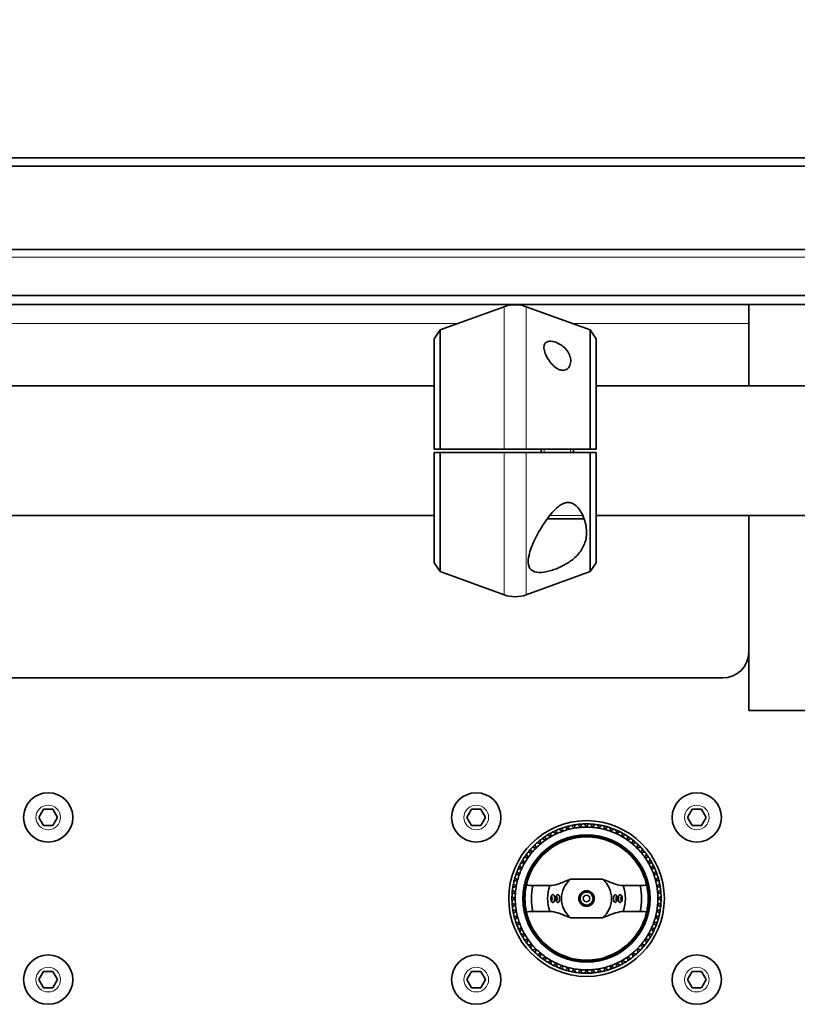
# Model space of a CAD drawing. Header units: millimetres. Extents: x 0 to 7128, y 0 to 5040.
# Tile 18 of 215: x 1379 to 1498, y 404 to 556. Entities that reach past the tile are written whole.
import ezdxf

# ---------------------------------------------------------------- set-up
doc = ezdxf.new("R2010")
doc.units = ezdxf.units.MM
doc.header["$LTSCALE"] = 12
for name, color, linetype, lineweight, true_color in [('Filettatura(ISO)', 3, 'Continuous', 9, 0x00ff00), ('Quote(ISO)', 7, 'Continuous', 25, 0x80ff00), ('Spigoli tangenti visibili(ISO)', 7, 'Continuous', 15, 0x00803f)]:
    doc.layers.add(name, color=color, linetype=linetype, lineweight=lineweight, true_color=true_color)
doc.layers.add('Spigoli visibili(ISO)', color=7, linetype='Continuous', lineweight=35)
doc.styles.add('Corrente-BSI', font='arial.ttf')
doc.dimstyles.new('DEFAULT-ISO', dxfattribs={"dimscale": 12, "dimtxt": 3.5, "dimasz": 2.5, "dimexe": 1, "dimexo": 1, "dimgap": 0.762, "dimtad": 1, "dimtoh": 1, "dimrnd": 1e-08, "dimtxsty": 'Corrente-BSI', "dimcen": 0.09, "dimdle": 10, "dimclrd": 7, "dimclre": 7, "dimclrt": 7, "dimazin": 2, "dimtfac": 0.571429, "dimtmove": 0, "dimatfit": 3, "dimfxl": 1, "dimtolj": 1, "dimlwd": 5, "dimlwe": 5, "dimarcsym": 0})

# ---------------------------------------------------------------- blocks, each defined once
blk = doc.blocks.new('*D36')
at = {"layer": 'Defpoints', "color": 0, "linetype": 'Continuous', "transparency": 16777216}
for p in [(765.93, 644.2), (2265.93, 432.2), (765.93, 420.2)]:
    blk.add_point(p, dxfattribs=at)
at = {"layer": 'Quote(ISO)', "color": 7, "linetype": 'Continuous', "lineweight": 5, "transparency": 16777216}
for p, q in [((765.93, 432.2), (765.93, 656.2)), ((2265.93, 444.2), (2265.93, 656.2)), ((2235.93, 644.2), (795.93, 644.2))]:
    blk.add_line(p, q, dxfattribs=at)
at = {"layer": 'Quote(ISO)', "color": 7, "linetype": 'Continuous', "transparency": 16777216}
for points in [[(795.93, 649.2), (795.93, 639.2), (765.93, 644.2)], [(2235.93, 649.2), (2235.93, 639.2), (2265.93, 644.2)]]:
    blk.add_solid(points, dxfattribs=at)
at = {"layer": 'Quote(ISO)', "color": 7, "linetype": 'Continuous', "lineweight": 9, "transparency": 16777216, "insert": (1455.26, 696.23), "char_height": 42, "attachment_point": 1, "style": 'Corrente-BSI'}
blk.add_mtext('\\A1;1500', dxfattribs=at)
blk = doc.blocks.new('*D37')
at = {"layer": 'Defpoints', "color": 0, "linetype": 'Continuous', "transparency": 16777216}
for p in [(693.93, 729.58), (693.93, 501.7), (2337.93, 501.7)]:
    blk.add_point(p, dxfattribs=at)
at = {"layer": 'Quote(ISO)', "color": 7, "linetype": 'Continuous', "lineweight": 5, "transparency": 16777216}
for p, q in [((693.93, 513.7), (693.93, 741.58)), ((2337.93, 513.7), (2337.93, 741.58)), ((2307.93, 729.58), (723.93, 729.58))]:
    blk.add_line(p, q, dxfattribs=at)
at = {"layer": 'Quote(ISO)', "color": 7, "linetype": 'Continuous', "transparency": 16777216}
for points in [[(723.93, 734.58), (723.93, 724.58), (693.93, 729.58)], [(2307.93, 734.58), (2307.93, 724.58), (2337.93, 729.58)]]:
    blk.add_solid(points, dxfattribs=at)
at = {"layer": 'Quote(ISO)', "color": 7, "linetype": 'Continuous', "lineweight": 9, "transparency": 16777216, "insert": (1144.34, 782.16), "char_height": 42, "attachment_point": 1, "style": 'Corrente-BSI'}
blk.add_mtext('\\A1;\\fArial|b0|i0;1644 - Max Sheet/Coil Room', dxfattribs=at)

msp = doc.modelspace()

# ---------------------------------------------------------------- linework, layer by layer
at = {"layer": 'Filettatura(ISO)'}
for p, q in [((1459.404, 489.447), (1459.404, 488.947)), ((1463.447, 488.947), (1463.447, 489.447))]:
    msp.add_line(p, q, dxfattribs=at)
at = {"layer": 'Spigoli tangenti visibili(ISO)'}
for p, q in [((2355.926, 519.026), (675.926, 519.026)), ((1453.216, 489.447), (1453.216, 511.396)), ((1456.636, 489.447), (1456.636, 511.396)), ((1446.106, 508.808), (1361.745, 508.808)), ((1490.926, 508.808), (1463.745, 508.808)), ((1453.216, 466.999), (1453.216, 488.947)), ((1456.636, 466.999), (1456.636, 488.947)), ((1460.235, 479.197), (1465.361, 479.197))]:
    msp.add_line(p, q, dxfattribs=at)
for centre in [(1382.926, 432.697), (1448.926, 432.697), (1482.926, 432.697), (1382.926, 407.697), (1448.926, 407.697), (1482.926, 407.697)]:
    msp.add_circle(centre, 1.9, dxfattribs=at)
at = {"layer": 'Spigoli visibili(ISO)'}
for p, q in [((2423.926, 534.352), (607.926, 534.352)), ((2423.926, 533.056), (607.926, 533.056)), ((675.926, 520.197), (2355.926, 520.197)), ((2353.926, 513.126), (677.926, 513.126)), ((2337.926, 511.712), (693.926, 511.712)), ((1443.365, 507.81), (1453.216, 511.396)), ((1466.486, 507.81), (1456.636, 511.396)), ((1490.926, 499.197), (1490.926, 511.712)), ((1442.426, 506.468), (1443.365, 507.81)), ((1443.365, 507.81), (1443.365, 489.447)), ((1466.486, 489.447), (1466.486, 507.81)), ((1467.426, 506.468), (1466.486, 507.81)), ((1442.426, 489.447), (1442.426, 506.468)), ((1467.426, 506.468), (1467.426, 489.447)), ((1442.426, 499.197), (1365.426, 499.197)), ((1505.926, 499.197), (1467.426, 499.197)), ((1442.426, 489.447), (1443.365, 489.447)), ((1443.365, 488.947), (1442.426, 488.947)), ((1442.426, 471.926), (1442.426, 488.947)), ((1443.365, 488.947), (1443.365, 470.584)), ((1453.216, 489.447), (1456.636, 489.447)), ((1456.636, 488.947), (1453.216, 488.947)), ((1458.926, 488.947), (1458.926, 489.447)), ((1463.926, 488.947), (1463.926, 489.447)), ((1466.486, 489.447), (1467.426, 489.447)), ((1467.426, 488.947), (1466.486, 488.947)), ((1466.486, 470.584), (1466.486, 488.947)), ((1467.426, 488.947), (1467.426, 471.926)), ((1442.426, 479.197), (1365.426, 479.197)), ((1465.176, 478.697), (1459.856, 478.697)), ((1505.926, 479.197), (1467.426, 479.197)), ((1490.926, 449.197), (1490.926, 479.197)), ((1442.426, 471.926), (1443.365, 470.584)), ((1467.426, 471.926), (1466.486, 470.584)), ((1443.365, 470.584), (1453.216, 466.999)), ((1466.486, 470.584), (1456.636, 466.999)), ((712.926, 454.185), (1486.926, 454.185)), ((1513.426, 449.197), (1490.926, 449.197)), ((1381.482, 432.697), (1382.204, 433.947)), ((1382.204, 433.947), (1383.647, 433.947)), ((1383.647, 433.947), (1384.369, 432.697)), ((1447.482, 432.697), (1448.204, 433.947)), ((1448.204, 433.947), (1449.647, 433.947)), ((1449.647, 433.947), (1450.369, 432.697)), ((1481.482, 432.697), (1482.204, 433.947)), ((1482.204, 433.947), (1483.647, 433.947)), ((1483.647, 433.947), (1484.369, 432.697)), ((1382.204, 431.447), (1381.482, 432.697)), ((1384.369, 432.697), (1383.647, 431.447)), ((1448.204, 431.447), (1447.482, 432.697)), ((1450.369, 432.697), (1449.647, 431.447)), ((1482.204, 431.447), (1481.482, 432.697)), ((1484.369, 432.697), (1483.647, 431.447)), ((1383.647, 431.447), (1382.204, 431.447)), ((1449.647, 431.447), (1448.204, 431.447)), ((1483.647, 431.447), (1482.204, 431.447)), ((1460.269, 422.197), (1457.664, 422.197)), ((1468.39, 423.173), (1463.462, 423.173)), ((1474.187, 422.197), (1471.583, 422.197)), ((1457.664, 418.197), (1460.269, 418.197)), ((1471.583, 418.197), (1474.187, 418.197)), ((1463.462, 417.221), (1468.39, 417.221)), ((1381.482, 407.697), (1382.204, 408.947)), ((1382.204, 408.947), (1383.647, 408.947)), ((1383.647, 408.947), (1384.369, 407.697)), ((1447.482, 407.697), (1448.204, 408.947)), ((1448.204, 408.947), (1449.647, 408.947)), ((1449.647, 408.947), (1450.369, 407.697)), ((1481.482, 407.697), (1482.204, 408.947)), ((1482.204, 408.947), (1483.647, 408.947)), ((1483.647, 408.947), (1484.369, 407.697)), ((1382.204, 406.447), (1381.482, 407.697)), ((1384.369, 407.697), (1383.647, 406.447)), ((1448.204, 406.447), (1447.482, 407.697)), ((1450.369, 407.697), (1449.647, 406.447)), ((1482.204, 406.447), (1481.482, 407.697)), ((1484.369, 407.697), (1483.647, 406.447)), ((1383.647, 406.447), (1382.204, 406.447)), ((1449.647, 406.447), (1448.204, 406.447)), ((1483.647, 406.447), (1482.204, 406.447))]:
    msp.add_line(p, q, dxfattribs=at)
for centre, radius in [((1382.926, 432.697), 3.8), ((1448.926, 432.697), 3.8), ((1482.926, 432.697), 3.8), ((1465.926, 420.197), 12), ((1465.926, 420.197), 9.8), ((1465.926, 420.197), 9.6), ((1465.926, 420.197), 1.2), ((1465.926, 420.197), 1.002), ((1465.926, 420.197), 1), ((1465.926, 420.197), 0.5), ((1382.926, 407.697), 3.8), ((1448.926, 407.697), 3.8), ((1482.926, 407.697), 3.8)]:
    msp.add_circle(centre, radius, dxfattribs=at)
for centre, radius, start, end in [((1454.926, 506.697), 5, 70, 110), ((1465.176, 479.197), 0.5, 270, 312.44414), ((1454.926, 471.697), 5, 250, 290), ((1465.926, 420.197), 11.5, 108.65107, 111.59585), ((1465.926, 420.197), 11.5, 106.59585, 108.65107), ((1465.926, 420.197), 11.5, 103.65107, 106.59585), ((1465.926, 420.197), 11, 100, 105), ((1465.926, 420.197), 11.5, 101.59585, 103.65107), ((1465.926, 420.197), 11.5, 98.65107, 101.59585), ((1465.926, 420.197), 11, 95, 100), ((1465.926, 420.197), 11.5, 96.59585, 98.65107), ((1465.926, 420.197), 11.5, 93.65107, 96.59585), ((1465.926, 420.197), 11, 90, 95), ((1465.926, 420.197), 11.5, 91.59585, 93.65107), ((1465.926, 420.197), 11.5, 88.65107, 91.59585), ((1465.926, 420.197), 11, 85, 90), ((1465.926, 420.197), 11.5, 86.59585, 88.65107), ((1465.926, 420.197), 11.5, 83.65107, 86.59585), ((1465.926, 420.197), 11, 80, 85), ((1465.926, 420.197), 11.5, 81.59585, 83.65107), ((1465.926, 420.197), 11.5, 78.65107, 81.59585), ((1465.926, 420.197), 11, 75, 80), ((1465.926, 420.197), 11.5, 76.59585, 78.65107), ((1465.926, 420.197), 11.5, 73.65107, 76.59585), ((1465.926, 420.197), 11.5, 71.59585, 73.65107), ((1465.926, 420.197), 11.5, 68.65107, 71.59585), ((1465.926, 420.197), 11.5, 66.59585, 68.65107), ((1465.926, 420.197), 11.5, 126.59585, 128.65107), ((1465.926, 420.197), 11.5, 123.65107, 126.59585), ((1465.926, 420.197), 11.5, 121.59585, 123.65107), ((1465.926, 420.197), 11, 120, 125), ((1465.926, 420.197), 11.5, 118.65107, 121.59585), ((1465.926, 420.197), 11.5, 116.59585, 118.65107), ((1465.926, 420.197), 11, 115, 120), ((1465.926, 420.197), 11.5, 113.65107, 116.59585), ((1465.926, 420.197), 11, 110, 115), ((1465.926, 420.197), 11.5, 111.59585, 113.65107), ((1465.926, 420.197), 11, 105, 110), ((1465.926, 420.197), 11, 70, 75), ((1465.926, 420.197), 11, 65, 70), ((1465.926, 420.197), 11.5, 63.65107, 66.59585), ((1465.926, 420.197), 11, 60, 65), ((1465.926, 420.197), 11.5, 61.59585, 63.65107), ((1465.926, 420.197), 11.5, 58.65107, 61.59585), ((1465.926, 420.197), 11, 55, 60), ((1465.926, 420.197), 11.5, 56.59585, 58.65107), ((1465.926, 420.197), 11.5, 53.65107, 56.59585), ((1465.926, 420.197), 11.5, 51.59585, 53.65107), ((1465.926, 420.197), 11.5, 136.59585, 138.65107), ((1465.926, 420.197), 11, 135, 140), ((1465.926, 420.197), 11.5, 133.65107, 136.59585), ((1465.926, 420.197), 11.5, 131.59585, 133.65107), ((1465.926, 420.197), 11, 130, 135), ((1465.926, 420.197), 11.5, 128.65107, 131.59585), ((1465.926, 420.197), 11, 125, 130), ((1465.926, 420.197), 11, 50, 55), ((1465.926, 420.197), 11, 45, 50), ((1465.926, 420.197), 11.5, 48.65107, 51.59585), ((1465.926, 420.197), 11.5, 46.59585, 48.65107), ((1465.926, 420.197), 11, 40, 45), ((1465.926, 420.197), 11.5, 43.65107, 46.59585), ((1465.926, 420.197), 11.5, 41.59585, 43.65107), ((1465.926, 420.197), 11.5, 146.59585, 148.65107), ((1465.926, 420.197), 11.5, 143.65107, 146.59585), ((1465.926, 420.197), 11, 145, 150), ((1465.926, 420.197), 11.5, 141.59585, 143.65107), ((1465.926, 420.197), 11.5, 138.65107, 141.59585), ((1465.926, 420.197), 11, 140, 145), ((1465.926, 420.197), 11, 35, 40), ((1465.926, 420.197), 11.5, 38.65107, 41.59585), ((1465.926, 420.197), 11.5, 36.59585, 38.65107), ((1465.926, 420.197), 11, 30, 35), ((1465.926, 420.197), 11.5, 33.65107, 36.59585), ((1465.926, 420.197), 11.5, 31.59585, 33.65107), ((1465.926, 420.197), 11.5, 153.65107, 156.59585), ((1465.926, 420.197), 11, 155, 160), ((1465.926, 420.197), 11.5, 151.59585, 153.65107), ((1465.926, 420.197), 11.5, 148.65107, 151.59585), ((1465.926, 420.197), 11, 150, 155), ((1465.926, 420.197), 11, 25, 30), ((1465.926, 420.197), 11.5, 28.65107, 31.59585), ((1465.926, 420.197), 11, 20, 25), ((1465.926, 420.197), 11.5, 26.59585, 28.65107), ((1465.926, 420.197), 11.5, 23.65107, 26.59585), ((1465.926, 420.197), 11.5, 163.65107, 166.59585), ((1465.926, 420.197), 11.5, 161.59585, 163.65107), ((1465.926, 420.197), 11.5, 158.65107, 161.59585), ((1465.926, 420.197), 11.5, 156.59585, 158.65107), ((1465.926, 420.197), 11, 160, 165), ((1465.926, 420.197), 11, 15, 20), ((1465.926, 420.197), 11.5, 21.59585, 23.65107), ((1465.926, 420.197), 11.5, 18.65107, 21.59585), ((1465.926, 420.197), 11.5, 16.59585, 18.65107), ((1465.926, 420.197), 11.5, 13.65107, 16.59585), ((1465.926, 420.197), 11.5, 171.59585, 173.65107), ((1465.926, 420.197), 11.5, 168.65107, 171.59585), ((1465.926, 420.197), 11.5, 166.59585, 168.65107), ((1465.926, 420.197), 11, 170, 175), ((1465.926, 420.197), 11, 165, 170), ((1465.926, 420.197), 9.5, 167.43334, 192.56666), ((1465.926, 420.197), 8.5, 166.39104, 193.60896), ((1465.926, 420.197), 6, 160.52878, 199.47122), ((1465.926, 420.197), 3.864, 129.62128, 230.37872), ((1465.926, 420.197), 3.864, 309.62128, 50.37872), ((1465.926, 420.197), 6, 340.52878, 19.47122), ((1465.926, 420.197), 8.5, 346.39104, 13.60896), ((1465.926, 420.197), 9.5, 347.43334, 12.56666), ((1465.926, 420.197), 11, 10, 15), ((1465.926, 420.197), 11, 5, 10), ((1465.926, 420.197), 11.5, 11.59585, 13.65107), ((1465.926, 420.197), 11.5, 8.65107, 11.59585), ((1465.926, 420.197), 11.5, 6.59585, 8.65107), ((1465.926, 420.197), 11.5, 178.65107, 181.59585), ((1465.926, 420.197), 11.5, 176.59585, 178.65107), ((1465.926, 420.197), 11.5, 173.65107, 176.59585), ((1465.926, 420.197), 11, 175, 180), ((1465.926, 420.197), 11, 0, 5), ((1465.926, 420.197), 11.5, 3.65107, 6.59585), ((1465.926, 420.197), 11.5, 1.59585, 3.65107), ((1465.926, 420.197), 11.5, 358.65107, 1.59585), ((1465.926, 420.197), 11.5, 181.59585, 183.65107), ((1465.926, 420.197), 11.5, 183.65107, 186.59585), ((1465.926, 420.197), 11.5, 186.59585, 188.65107), ((1465.926, 420.197), 11, 180, 185), ((1465.926, 420.197), 11, 185, 190), ((1465.926, 420.197), 11, 350, 355), ((1465.926, 420.197), 11, 355, 0), ((1465.926, 420.197), 11.5, 351.59585, 353.65107), ((1465.926, 420.197), 11.5, 353.65107, 356.59585), ((1465.926, 420.197), 11.5, 356.59585, 358.65107), ((1465.926, 420.197), 11.5, 188.65107, 191.59585), ((1465.926, 420.197), 11.5, 191.59585, 193.65107), ((1465.926, 420.197), 11.5, 193.65107, 196.59585), ((1465.926, 420.197), 11, 190, 195), ((1465.926, 420.197), 11, 195, 200), ((1465.926, 420.197), 11, 340, 345), ((1465.926, 420.197), 11, 345, 350), ((1465.926, 420.197), 11.5, 343.65107, 346.59585), ((1465.926, 420.197), 11.5, 346.59585, 348.65107), ((1465.926, 420.197), 11.5, 348.65107, 351.59585), ((1465.926, 420.197), 11.5, 196.59585, 198.65107), ((1465.926, 420.197), 11.5, 198.65107, 201.59585), ((1465.926, 420.197), 11.5, 201.59585, 203.65107), ((1465.926, 420.197), 11, 200, 205), ((1465.926, 420.197), 11, 335, 340), ((1465.926, 420.197), 11.5, 336.59585, 338.65107), ((1465.926, 420.197), 11.5, 338.65107, 341.59585), ((1465.926, 420.197), 11.5, 341.59585, 343.65107), ((1465.926, 420.197), 11.5, 203.65107, 206.59585), ((1465.926, 420.197), 11.5, 206.59585, 208.65107), ((1465.926, 420.197), 11.5, 208.65107, 211.59585), ((1465.926, 420.197), 11, 205, 210), ((1465.926, 420.197), 11, 210, 215), ((1465.926, 420.197), 11, 325, 330), ((1465.926, 420.197), 11, 330, 335), ((1465.926, 420.197), 11.5, 326.59585, 328.65107), ((1465.926, 420.197), 11.5, 328.65107, 331.59585), ((1465.926, 420.197), 11.5, 331.59585, 333.65107), ((1465.926, 420.197), 11.5, 333.65107, 336.59585), ((1465.926, 420.197), 11.5, 211.59585, 213.65107), ((1465.926, 420.197), 11.5, 213.65107, 216.59585), ((1465.926, 420.197), 11.5, 216.59585, 218.65107), ((1465.926, 420.197), 11, 215, 220), ((1465.926, 420.197), 11.5, 218.65107, 221.59585), ((1465.926, 420.197), 11, 220, 225), ((1465.926, 420.197), 11, 315, 320), ((1465.926, 420.197), 11, 320, 325), ((1465.926, 420.197), 11.5, 318.65107, 321.59585), ((1465.926, 420.197), 11.5, 321.59585, 323.65107), ((1465.926, 420.197), 11.5, 323.65107, 326.59585), ((1465.926, 420.197), 11.5, 221.59585, 223.65107), ((1465.926, 420.197), 11.5, 223.65107, 226.59585), ((1465.926, 420.197), 11.5, 226.59585, 228.65107), ((1465.926, 420.197), 11, 225, 230), ((1465.926, 420.197), 11.5, 228.65107, 231.59585), ((1465.926, 420.197), 11.5, 231.59585, 233.65107), ((1465.926, 420.197), 11, 230, 235), ((1465.926, 420.197), 11, 235, 240), ((1465.926, 420.197), 11, 300, 305), ((1465.926, 420.197), 11, 305, 310), ((1465.926, 420.197), 11.5, 306.59585, 308.65107), ((1465.926, 420.197), 11, 310, 315), ((1465.926, 420.197), 11.5, 308.65107, 311.59585), ((1465.926, 420.197), 11.5, 311.59585, 313.65107), ((1465.926, 420.197), 11.5, 313.65107, 316.59585), ((1465.926, 420.197), 11.5, 316.59585, 318.65107), ((1465.926, 420.197), 11.5, 233.65107, 236.59585), ((1465.926, 420.197), 11.5, 236.59585, 238.65107), ((1465.926, 420.197), 11.5, 238.65107, 241.59585), ((1465.926, 420.197), 11, 240, 245), ((1465.926, 420.197), 11.5, 241.59585, 243.65107), ((1465.926, 420.197), 11.5, 243.65107, 246.59585), ((1465.926, 420.197), 11, 245, 250), ((1465.926, 420.197), 11, 250, 255), ((1465.926, 420.197), 11, 285, 290), ((1465.926, 420.197), 11, 290, 295), ((1465.926, 420.197), 11.5, 291.59585, 293.65107), ((1465.926, 420.197), 11.5, 293.65107, 296.59585), ((1465.926, 420.197), 11, 295, 300), ((1465.926, 420.197), 11.5, 296.59585, 298.65107), ((1465.926, 420.197), 11.5, 298.65107, 301.59585), ((1465.926, 420.197), 11.5, 301.59585, 303.65107), ((1465.926, 420.197), 11.5, 303.65107, 306.59585), ((1465.926, 420.197), 11.5, 246.59585, 248.65107), ((1465.926, 420.197), 11.5, 248.65107, 251.59585), ((1465.926, 420.197), 11.5, 251.59585, 253.65107), ((1465.926, 420.197), 11.5, 253.65107, 256.59585), ((1465.926, 420.197), 11, 255, 260), ((1465.926, 420.197), 11.5, 256.59585, 258.65107), ((1465.926, 420.197), 11.5, 258.65107, 261.59585), ((1465.926, 420.197), 11, 260, 265), ((1465.926, 420.197), 11.5, 261.59585, 263.65107), ((1465.926, 420.197), 11.5, 263.65107, 266.59585), ((1465.926, 420.197), 11, 265, 270), ((1465.926, 420.197), 11.5, 266.59585, 268.65107), ((1465.926, 420.197), 11.5, 268.65107, 271.59585), ((1465.926, 420.197), 11, 270, 275), ((1465.926, 420.197), 11.5, 271.59585, 273.65107), ((1465.926, 420.197), 11.5, 273.65107, 276.59585), ((1465.926, 420.197), 11, 275, 280), ((1465.926, 420.197), 11.5, 276.59585, 278.65107), ((1465.926, 420.197), 11.5, 278.65107, 281.59585), ((1465.926, 420.197), 11, 280, 285), ((1465.926, 420.197), 11.5, 281.59585, 283.65107), ((1465.926, 420.197), 11.5, 283.65107, 286.59585), ((1465.926, 420.197), 11.5, 286.59585, 288.65107), ((1465.926, 420.197), 11.5, 288.65107, 291.59585)]:
    msp.add_arc(centre, radius, start, end, dxfattribs=at)
for centre, major_axis, ratio, start_param, end_param in [((1486.926, 458.124), (4, 0), 0.9848078, 4.712389, 6.2831853), ((1460.319, 420.197), (0, 0.6), 0.5, 3.9164269, 5.508351), ((1461.073, 420.197), (0, 0.6), 0.5, 3.9113232, 5.5134547), ((1470.778, 420.197), (0, -0.6), 0.5, 3.9113232, 5.5134547), ((1471.533, 420.197), (0, -0.6), 0.5, 3.9164269, 5.508351)]:
    msp.add_ellipse(centre, major_axis=major_axis, ratio=ratio, start_param=start_param, end_param=end_param, dxfattribs=at)
for points, knots in [([(1460.998, 505.97), (1461.252, 505.895), (1461.519, 505.779), (1462.013, 505.496), (1462.241, 505.329), (1462.684, 504.94), (1462.91, 504.677), (1463.253, 504.129), (1463.369, 503.843), (1463.495, 503.305), (1463.513, 503.009), (1463.417, 502.445), (1463.306, 502.179), (1463.009, 501.837), (1462.848, 501.714), (1462.555, 501.614), (1462.449, 501.593), (1462.227, 501.585), (1462.111, 501.597), (1461.84, 501.657), (1461.686, 501.717), (1461.388, 501.872), (1461.245, 501.967), (1460.835, 502.285), (1460.591, 502.541), (1460.159, 503.071), (1459.946, 503.395), (1459.609, 504.04), (1459.486, 504.36), (1459.364, 504.883), (1459.34, 505.133), (1459.413, 505.569), (1459.51, 505.756), (1459.809, 505.987), (1460.003, 506.058), (1460.468, 506.087), (1460.739, 506.047), (1460.998, 505.97)], [0, 0, 0, 0, 0.0810331, 0.0810331, 0.1620661, 0.1620661, 0.2726089, 0.2726089, 0.3831517, 0.3831517, 0.4971754, 0.4971754, 0.6111992, 0.6111992, 0.6843633, 0.6843633, 0.7209453, 0.7209453, 0.7575274, 0.7575274, 0.8076588, 0.8076588, 0.8577902, 0.8577902, 0.9580531, 0.9580531, 1.076256, 1.076256, 1.194459, 1.194459, 1.2946831, 1.2946831, 1.3949073, 1.3949073, 1.4775324, 1.4775324, 1.5601574, 1.5601574, 1.5601574, 1.5601574]), ([(1460.681, 470.808), (1460.107, 470.623), (1459.5, 470.49), (1458.438, 470.427), (1457.984, 470.501), (1457.28, 470.868), (1457.053, 471.208), (1456.882, 472.076), (1456.937, 472.605), (1457.219, 473.805), (1457.518, 474.594), (1458.293, 476.224), (1458.766, 477.063), (1459.71, 478.524), (1460.248, 479.272), (1461.136, 480.222), (1461.443, 480.508), (1461.934, 480.855), (1462.103, 480.957), (1462.459, 481.121), (1462.646, 481.184), (1463.041, 481.242), (1463.246, 481.236), (1463.629, 481.148), (1463.809, 481.068), (1464.441, 480.686), (1464.841, 480.164), (1465.475, 479.055), (1465.729, 478.309), (1465.968, 476.83), (1465.946, 476.096), (1465.668, 474.91), (1465.436, 474.351), (1464.734, 473.308), (1464.264, 472.822), (1463.333, 472.089), (1462.841, 471.771), (1461.781, 471.217), (1461.214, 470.981), (1460.681, 470.808)], [0, 0, 0, 0, 0.1832497, 0.1832497, 0.3664995, 0.3664995, 0.5839853, 0.5839853, 0.8014712, 0.8014712, 1.0856729, 1.0856729, 1.3698745, 1.3698745, 1.6301332, 1.6301332, 1.7602625, 1.7602625, 1.8253271, 1.8253271, 1.8903918, 1.8903918, 1.9515842, 1.9515842, 2.0127765, 2.0127765, 2.2083595, 2.2083595, 2.4815171, 2.4815171, 2.7546748, 2.7546748, 2.9771542, 2.9771542, 3.1996335, 3.1996335, 3.3698741, 3.3698741, 3.5401146, 3.5401146, 3.5401146, 3.5401146]), ([(1456.653, 422.264), (1456.676, 422.377), (1456.732, 422.619), (1456.923, 423.241), (1457.032, 423.558), (1457.334, 424.269), (1457.527, 424.662), (1457.99, 425.437), (1458.278, 425.858), (1458.956, 426.674), (1459.347, 427.07), (1460.54, 428.094), (1461.535, 428.699), (1463.688, 429.501), (1464.846, 429.697), (1467.006, 429.697), (1468.164, 429.501), (1470.317, 428.699), (1471.312, 428.094), (1472.505, 427.07), (1472.896, 426.674), (1473.574, 425.858), (1473.862, 425.437), (1474.324, 424.662), (1474.518, 424.269), (1474.82, 423.558), (1474.929, 423.241), (1475.12, 422.619), (1475.176, 422.377), (1475.198, 422.264)], [-3.1800104, -3.1800104, -3.1800104, -3.1800104, -2.9412019, -2.9412019, -2.7722649, -2.7722649, -2.603328, -2.603328, -2.4454528, -2.4454528, -2.2875777, -2.2875777, -1.9635578, -1.9635578, -1.6395379, -1.6395379, -1.315518, -1.315518, -0.9914981, -0.9914981, -0.833623, -0.833623, -0.6757478, -0.6757478, -0.5068109, -0.5068109, -0.3378739, -0.3378739, -0.0990654, -0.0990654, -0.0990654, -0.0990654]), ([(1463.462, 423.173), (1463.169, 423.068), (1462.884, 422.954), (1462.36, 422.742), (1462.042, 422.612), (1461.376, 422.369), (1460.961, 422.252), (1460.468, 422.202), (1460.367, 422.197), (1460.269, 422.197)], [1.12395818, 1.12395818, 1.12395818, 1.12395818, 1.22444998, 1.22444998, 1.34518755, 1.34518755, 1.5450864, 1.5450864, 1.59742125, 1.59742125, 1.59742125, 1.59742125]), ([(1471.583, 422.197), (1471.484, 422.197), (1471.383, 422.202), (1470.89, 422.252), (1470.475, 422.369), (1469.809, 422.612), (1469.492, 422.742), (1468.967, 422.954), (1468.683, 423.068), (1468.39, 423.173)], [0.14756401, 0.14756401, 0.14756401, 0.14756401, 0.19989885, 0.19989885, 0.3997977, 0.3997977, 0.52053527, 0.52053527, 0.62102707, 0.62102707, 0.62102707, 0.62102707]), ([(1460.752, 420.797), (1460.718, 420.797), (1460.681, 420.785), (1460.604, 420.733), (1460.565, 420.687), (1460.501, 420.58), (1460.473, 420.511), (1460.435, 420.359), (1460.426, 420.275), (1460.426, 420.119), (1460.435, 420.036), (1460.473, 419.883), (1460.501, 419.815), (1460.565, 419.707), (1460.604, 419.662), (1460.687, 419.605), (1460.73, 419.594), (1460.769, 419.598), (1460.805, 419.602), (1460.842, 419.621), (1460.907, 419.686), (1460.935, 419.733), (1460.978, 419.838), (1460.996, 419.904), (1461.02, 420.047), (1461.026, 420.125), (1461.026, 420.27), (1461.02, 420.347), (1460.996, 420.491), (1460.978, 420.556), (1460.935, 420.662), (1460.907, 420.708), (1460.842, 420.774), (1460.805, 420.792), (1460.763, 420.797), (1460.758, 420.797), (1460.752, 420.797)], [-0.18447771, -0.18447771, -0.18447771, -0.18447771, -0.16442208, -0.16442208, -0.14093324, -0.14093324, -0.11744435, -0.11744435, -0.09395546, -0.09395546, -0.07046657, -0.07046657, -0.04697767, -0.04697767, -0.02348884, -0.02348884, 0, 0, 0, 0.02175144, 0.02175144, 0.04350287, 0.04350287, 0.06525228, 0.06525228, 0.08700169, 0.08700169, 0.1087511, 0.1087511, 0.13050051, 0.13050051, 0.15225195, 0.15225195, 0.17400339, 0.17400339, 0.17743659, 0.17743659, 0.17743659, 0.17743659]), ([(1461.506, 420.797), (1461.473, 420.797), (1461.436, 420.786), (1461.359, 420.734), (1461.319, 420.689), (1461.254, 420.582), (1461.225, 420.513), (1461.186, 420.36), (1461.176, 420.276), (1461.176, 420.118), (1461.186, 420.035), (1461.225, 419.882), (1461.254, 419.813), (1461.319, 419.705), (1461.359, 419.66), (1461.444, 419.604), (1461.487, 419.593), (1461.526, 419.599), (1461.562, 419.603), (1461.598, 419.622), (1461.662, 419.688), (1461.689, 419.735), (1461.731, 419.84), (1461.748, 419.906), (1461.77, 420.048), (1461.776, 420.125), (1461.776, 420.269), (1461.77, 420.346), (1461.748, 420.489), (1461.731, 420.554), (1461.689, 420.659), (1461.662, 420.706), (1461.598, 420.772), (1461.562, 420.791), (1461.52, 420.797), (1461.513, 420.797), (1461.506, 420.797)], [-0.18513067, -0.18513067, -0.18513067, -0.18513067, -0.16549621, -0.16549621, -0.14185393, -0.14185393, -0.11821159, -0.11821159, -0.09456924, -0.09456924, -0.0709269, -0.0709269, -0.04728456, -0.04728456, -0.02364228, -0.02364228, 0, 0, 0, 0.02161219, 0.02161219, 0.04322439, 0.04322439, 0.0648333, 0.0648333, 0.08644221, 0.08644221, 0.10805112, 0.10805112, 0.12966002, 0.12966002, 0.15127222, 0.15127222, 0.17288441, 0.17288441, 0.17689223, 0.17689223, 0.17689223, 0.17689223]), ([(1470.345, 419.597), (1470.379, 419.597), (1470.415, 419.609), (1470.492, 419.66), (1470.532, 419.705), (1470.598, 419.813), (1470.627, 419.882), (1470.666, 420.035), (1470.676, 420.118), (1470.676, 420.276), (1470.666, 420.36), (1470.627, 420.513), (1470.598, 420.582), (1470.532, 420.689), (1470.492, 420.734), (1470.408, 420.79), (1470.364, 420.801), (1470.325, 420.796), (1470.289, 420.791), (1470.253, 420.772), (1470.19, 420.706), (1470.162, 420.659), (1470.121, 420.554), (1470.104, 420.489), (1470.081, 420.346), (1470.076, 420.269), (1470.076, 420.125), (1470.081, 420.048), (1470.104, 419.906), (1470.121, 419.84), (1470.162, 419.735), (1470.19, 419.688), (1470.253, 419.622), (1470.289, 419.603), (1470.332, 419.598), (1470.338, 419.597), (1470.345, 419.597)], [-0.18513067, -0.18513067, -0.18513067, -0.18513067, -0.16549621, -0.16549621, -0.14185393, -0.14185393, -0.11821159, -0.11821159, -0.09456924, -0.09456924, -0.0709269, -0.0709269, -0.04728456, -0.04728456, -0.02364228, -0.02364228, 0, 0, 0, 0.02161219, 0.02161219, 0.04322439, 0.04322439, 0.0648333, 0.0648333, 0.08644221, 0.08644221, 0.10805112, 0.10805112, 0.12966002, 0.12966002, 0.15127222, 0.15127222, 0.17288441, 0.17288441, 0.17689223, 0.17689223, 0.17689223, 0.17689223]), ([(1471.1, 419.597), (1471.134, 419.597), (1471.171, 419.609), (1471.247, 419.662), (1471.287, 419.707), (1471.35, 419.815), (1471.378, 419.883), (1471.416, 420.036), (1471.426, 420.119), (1471.426, 420.275), (1471.416, 420.359), (1471.378, 420.511), (1471.35, 420.58), (1471.287, 420.687), (1471.247, 420.733), (1471.165, 420.789), (1471.121, 420.801), (1471.082, 420.796), (1471.046, 420.792), (1471.01, 420.774), (1470.945, 420.708), (1470.916, 420.662), (1470.873, 420.556), (1470.855, 420.491), (1470.831, 420.347), (1470.826, 420.27), (1470.826, 420.125), (1470.831, 420.047), (1470.855, 419.904), (1470.873, 419.838), (1470.916, 419.733), (1470.945, 419.686), (1471.01, 419.621), (1471.046, 419.602), (1471.088, 419.598), (1471.094, 419.597), (1471.1, 419.597)], [-0.18447771, -0.18447771, -0.18447771, -0.18447771, -0.16442208, -0.16442208, -0.14093324, -0.14093324, -0.11744435, -0.11744435, -0.09395546, -0.09395546, -0.07046657, -0.07046657, -0.04697767, -0.04697767, -0.02348884, -0.02348884, 0, 0, 0, 0.02175144, 0.02175144, 0.04350287, 0.04350287, 0.06525228, 0.06525228, 0.08700169, 0.08700169, 0.1087511, 0.1087511, 0.13050051, 0.13050051, 0.15225195, 0.15225195, 0.17400339, 0.17400339, 0.17743659, 0.17743659, 0.17743659, 0.17743659]), ([(1456.653, 418.13), (1456.676, 418.017), (1456.732, 417.775), (1456.923, 417.153), (1457.032, 416.836), (1457.334, 416.126), (1457.527, 415.732), (1457.99, 414.957), (1458.278, 414.537), (1458.956, 413.72), (1459.347, 413.325), (1460.54, 412.301), (1461.535, 411.695), (1463.688, 410.893), (1464.846, 410.697), (1467.006, 410.697), (1468.164, 410.893), (1470.317, 411.695), (1471.312, 412.301), (1472.505, 413.325), (1472.896, 413.72), (1473.574, 414.537), (1473.862, 414.957), (1474.324, 415.732), (1474.518, 416.126), (1474.82, 416.836), (1474.929, 417.153), (1475.12, 417.775), (1475.176, 418.017), (1475.198, 418.13)], [0.0990654, 0.0990654, 0.0990654, 0.0990654, 0.3378739, 0.3378739, 0.5068109, 0.5068109, 0.6757478, 0.6757478, 0.833623, 0.833623, 0.9914981, 0.9914981, 1.315518, 1.315518, 1.6395379, 1.6395379, 1.9635578, 1.9635578, 2.2875777, 2.2875777, 2.4454528, 2.4454528, 2.603328, 2.603328, 2.7722649, 2.7722649, 2.9412019, 2.9412019, 3.1800104, 3.1800104, 3.1800104, 3.1800104]), ([(1460.269, 418.197), (1460.367, 418.197), (1460.468, 418.192), (1460.961, 418.143), (1461.376, 418.025), (1462.042, 417.782), (1462.36, 417.653), (1462.884, 417.44), (1463.169, 417.327), (1463.462, 417.221)], [0.14756401, 0.14756401, 0.14756401, 0.14756401, 0.19989885, 0.19989885, 0.3997977, 0.3997977, 0.52053527, 0.52053527, 0.62102707, 0.62102707, 0.62102707, 0.62102707]), ([(1468.39, 417.221), (1468.683, 417.327), (1468.967, 417.44), (1469.492, 417.653), (1469.809, 417.782), (1470.475, 418.025), (1470.89, 418.143), (1471.383, 418.192), (1471.484, 418.197), (1471.583, 418.197)], [1.12395818, 1.12395818, 1.12395818, 1.12395818, 1.22444998, 1.22444998, 1.34518755, 1.34518755, 1.5450864, 1.5450864, 1.59742125, 1.59742125, 1.59742125, 1.59742125])]:
    msp.add_open_spline(points, degree=3, knots=knots, dxfattribs=at)
for points, weights in [([(1443.365, 489.447), (1447.858, 489.447), (1453.216, 489.447)], [1, 1.00388159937, 1]), ([(1453.216, 488.947), (1447.858, 488.947), (1443.365, 488.947)], [1, 1.00388159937, 1]), ([(1456.636, 489.447), (1461.994, 489.447), (1466.486, 489.447)], [1, 1.00388159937, 1]), ([(1466.486, 488.947), (1461.994, 488.947), (1456.636, 488.947)], [1, 1.00388159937, 1]), ([(1462.248, 431.093), (1462.205, 430.807), (1462.164, 430.534)], [1.02783003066, 1.02443298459, 1.02040153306]), ([(1463.079, 430.822), (1462.865, 431.016), (1462.641, 431.218)], [1.02194507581, 1.02622534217, 1.02981488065]), ([(1463.212, 431.372), (1463.144, 431.091), (1463.079, 430.822)], [1.02783003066, 1.02443298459, 1.02040153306]), ([(1464.016, 431.03), (1463.819, 431.241), (1463.614, 431.462)], [1.02194507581, 1.02622534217, 1.02981488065]), ([(1464.196, 431.566), (1464.104, 431.292), (1464.016, 431.03)], [1.02783003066, 1.02443298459, 1.02040153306]), ([(1464.967, 431.155), (1464.79, 431.383), (1464.605, 431.621)], [1.02194507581, 1.02622534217, 1.02981488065]), ([(1465.193, 431.674), (1465.078, 431.409), (1464.967, 431.155)], [1.02783003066, 1.02443298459, 1.02040153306]), ([(1465.926, 431.197), (1465.769, 431.439), (1465.605, 431.693)], [1.02194507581, 1.02622534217, 1.02981488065]), ([(1466.196, 431.694), (1466.058, 431.44), (1465.926, 431.197)], [1.02783003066, 1.02443298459, 1.02040153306]), ([(1466.884, 431.155), (1466.75, 431.41), (1466.609, 431.677)], [1.02194507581, 1.02622534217, 1.02981488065]), ([(1467.197, 431.627), (1467.037, 431.386), (1466.884, 431.155)], [1.02783003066, 1.02443298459, 1.02040153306]), ([(1467.836, 431.03), (1467.724, 431.296), (1467.607, 431.574)], [1.02194507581, 1.02622534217, 1.02981488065]), ([(1468.189, 431.472), (1468.008, 431.246), (1467.836, 431.03)], [1.02783003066, 1.02443298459, 1.02040153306]), ([(1468.773, 430.822), (1468.684, 431.097), (1468.592, 431.384)], [1.02194507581, 1.02622534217, 1.02981488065]), ([(1469.163, 431.232), (1468.963, 431.023), (1468.773, 430.822)], [1.02783003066, 1.02443298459, 1.02040153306]), ([(1469.688, 430.534), (1469.624, 430.815), (1469.557, 431.109)], [1.02194507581, 1.02622534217, 1.02981488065]), ([(1470.112, 430.908), (1469.895, 430.717), (1469.688, 430.534)], [1.02783003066, 1.02443298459, 1.02040153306]), ([(1459.616, 429.208), (1459.349, 429.317), (1459.07, 429.43)], [1.02194507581, 1.02622534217, 1.02981488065]), ([(1459.553, 429.77), (1459.586, 429.483), (1459.616, 429.208)], [1.02783003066, 1.02443298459, 1.02040153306]), ([(1460.426, 429.723), (1460.169, 429.855), (1459.901, 429.992)], [1.02194507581, 1.02622534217, 1.02981488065]), ([(1460.412, 430.289), (1460.419, 430), (1460.426, 429.723)], [1.02783003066, 1.02443298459, 1.02040153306]), ([(1461.277, 430.167), (1461.033, 430.32), (1460.777, 430.48)], [1.02194507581, 1.02622534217, 1.02981488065]), ([(1461.312, 430.731), (1461.294, 430.443), (1461.277, 430.167)], [1.02783003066, 1.02443298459, 1.02040153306]), ([(1462.164, 430.534), (1461.934, 430.708), (1461.693, 430.89)], [1.02194507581, 1.02622534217, 1.02981488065]), ([(1470.575, 430.167), (1470.535, 430.452), (1470.494, 430.751)], [1.02194507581, 1.02622534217, 1.02981488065]), ([(1471.03, 430.502), (1470.797, 430.331), (1470.575, 430.167)], [1.02783003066, 1.02443298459, 1.02040153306]), ([(1471.426, 429.723), (1471.411, 430.012), (1471.396, 430.313)], [1.02194507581, 1.02622534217, 1.02981488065]), ([(1471.909, 430.018), (1471.662, 429.868), (1471.426, 429.723)], [1.02783003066, 1.02443298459, 1.02040153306]), ([(1472.235, 429.208), (1472.246, 429.496), (1472.257, 429.797)], [1.02194507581, 1.02622534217, 1.02981488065]), ([(1472.742, 429.46), (1472.483, 429.331), (1472.235, 429.208)], [1.02783003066, 1.02443298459, 1.02040153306]), ([(1458.148, 427.975), (1457.866, 428.036), (1457.571, 428.099)], [1.02194507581, 1.02622534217, 1.02981488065]), ([(1457.988, 428.518), (1458.069, 428.241), (1458.148, 427.975)], [1.02783003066, 1.02443298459, 1.02040153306]), ([(1458.855, 428.624), (1458.579, 428.709), (1458.291, 428.797)], [1.02194507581, 1.02622534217, 1.02981488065]), ([(1458.743, 429.178), (1458.8, 428.895), (1458.855, 428.624)], [1.02783003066, 1.02443298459, 1.02040153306]), ([(1472.996, 428.624), (1473.032, 428.91), (1473.07, 429.209)], [1.02194507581, 1.02622534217, 1.02981488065]), ([(1473.523, 428.83), (1473.254, 428.725), (1472.996, 428.624)], [1.02783003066, 1.02443298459, 1.02040153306]), ([(1473.704, 427.975), (1473.765, 428.257), (1473.828, 428.552)], [1.02194507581, 1.02622534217, 1.02981488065]), ([(1474.247, 428.135), (1473.969, 428.054), (1473.704, 427.975)], [1.02783003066, 1.02443298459, 1.02040153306]), ([(1456.915, 426.507), (1456.627, 426.517), (1456.325, 426.528)], [1.02194507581, 1.02622534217, 1.02981488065]), ([(1456.663, 427.013), (1456.792, 426.754), (1456.915, 426.507)], [1.02783003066, 1.02443298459, 1.02040153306]), ([(1457.499, 427.268), (1457.213, 427.304), (1456.914, 427.341)], [1.02194507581, 1.02622534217, 1.02981488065]), ([(1457.293, 427.795), (1457.398, 427.525), (1457.499, 427.268)], [1.02783003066, 1.02443298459, 1.02040153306]), ([(1474.352, 427.268), (1474.437, 427.544), (1474.526, 427.832)], [1.02194507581, 1.02622534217, 1.02981488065]), ([(1474.907, 427.38), (1474.623, 427.323), (1474.352, 427.268)], [1.02783003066, 1.02443298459, 1.02040153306]), ([(1474.936, 426.507), (1475.045, 426.774), (1475.159, 427.053)], [1.02194507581, 1.02622534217, 1.02981488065]), ([(1475.499, 426.57), (1475.211, 426.537), (1474.936, 426.507)], [1.02783003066, 1.02443298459, 1.02040153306]), ([(1455.956, 424.846), (1455.671, 424.806), (1455.372, 424.765)], [1.02194507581, 1.02622534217, 1.02981488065]), ([(1455.621, 425.301), (1455.792, 425.069), (1455.956, 424.846)], [1.02783003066, 1.02443298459, 1.02040153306]), ([(1456.399, 425.697), (1456.111, 425.683), (1455.81, 425.668)], [1.02194507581, 1.02622534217, 1.02981488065]), ([(1456.105, 426.18), (1456.255, 425.933), (1456.399, 425.697)], [1.02783003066, 1.02443298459, 1.02040153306]), ([(1475.452, 425.697), (1475.584, 425.954), (1475.721, 426.222)], [1.02194507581, 1.02622534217, 1.02981488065]), ([(1476.018, 425.711), (1475.729, 425.704), (1475.452, 425.697)], [1.02783003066, 1.02443298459, 1.02040153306]), ([(1475.895, 424.846), (1476.049, 425.09), (1476.209, 425.346)], [1.02194507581, 1.02622534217, 1.02981488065]), ([(1476.46, 424.811), (1476.171, 424.829), (1475.895, 424.846)], [1.02783003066, 1.02443298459, 1.02040153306]), ([(1454.891, 423.434), (1455.1, 423.235), (1455.301, 423.044)], [1.02783003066, 1.02443298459, 1.02040153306]), ([(1455.589, 423.959), (1455.308, 423.895), (1455.014, 423.828)], [1.02194507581, 1.02622534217, 1.02981488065]), ([(1455.215, 424.384), (1455.406, 424.167), (1455.589, 423.959)], [1.02783003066, 1.02443298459, 1.02040153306]), ([(1476.262, 423.959), (1476.436, 424.189), (1476.618, 424.43)], [1.02194507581, 1.02622534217, 1.02981488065]), ([(1476.822, 423.875), (1476.536, 423.918), (1476.262, 423.959)], [1.02783003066, 1.02443298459, 1.02040153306]), ([(1476.551, 423.044), (1476.744, 423.258), (1476.947, 423.482)], [1.02194507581, 1.02622534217, 1.02981488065]), ([(1455.093, 422.107), (1454.827, 421.995), (1454.549, 421.878)], [1.02194507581, 1.02622534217, 1.02981488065]), ([(1454.651, 422.46), (1454.877, 422.28), (1455.093, 422.107)], [1.02783003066, 1.02443298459, 1.02040153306]), ([(1455.301, 423.044), (1455.026, 422.956), (1454.739, 422.863)], [1.02194507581, 1.02622534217, 1.02981488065]), ([(1477.101, 422.911), (1476.82, 422.979), (1476.551, 423.044)], [1.02783003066, 1.02443298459, 1.02040153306]), ([(1476.759, 422.107), (1476.97, 422.304), (1477.191, 422.509)], [1.02194507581, 1.02622534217, 1.02981488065]), ([(1477.295, 421.927), (1477.021, 422.019), (1476.759, 422.107)], [1.02783003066, 1.02443298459, 1.02040153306]), ([(1454.429, 420.468), (1454.683, 420.33), (1454.926, 420.197)], [1.02783003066, 1.02443298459, 1.02040153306]), ([(1454.968, 421.156), (1454.713, 421.021), (1454.446, 420.88)], [1.02194507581, 1.02622534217, 1.02981488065]), ([(1454.496, 421.469), (1454.737, 421.309), (1454.968, 421.156)], [1.02783003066, 1.02443298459, 1.02040153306]), ([(1476.884, 421.156), (1477.112, 421.333), (1477.35, 421.518)], [1.02194507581, 1.02622534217, 1.02981488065]), ([(1477.402, 420.93), (1477.137, 421.045), (1476.884, 421.156)], [1.02783003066, 1.02443298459, 1.02040153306]), ([(1476.926, 420.197), (1477.168, 420.354), (1477.421, 420.517)], [1.02194507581, 1.02622534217, 1.02981488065]), ([(1454.926, 420.197), (1454.683, 420.041), (1454.43, 419.877)], [1.02194507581, 1.02622534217, 1.02981488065]), ([(1454.449, 419.465), (1454.714, 419.349), (1454.968, 419.238)], [1.02783003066, 1.02443298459, 1.02040153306]), ([(1454.968, 419.238), (1454.74, 419.061), (1454.502, 418.876)], [1.02194507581, 1.02622534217, 1.02981488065]), ([(1476.884, 419.238), (1477.139, 419.373), (1477.405, 419.514)], [1.02194507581, 1.02622534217, 1.02981488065]), ([(1477.355, 418.925), (1477.114, 419.085), (1476.884, 419.238)], [1.02783003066, 1.02443298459, 1.02040153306]), ([(1477.423, 419.926), (1477.169, 420.065), (1476.926, 420.197)], [1.02783003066, 1.02443298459, 1.02040153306]), ([(1454.557, 418.467), (1454.831, 418.375), (1455.093, 418.287)], [1.02783003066, 1.02443298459, 1.02040153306]), ([(1455.093, 418.287), (1454.881, 418.091), (1454.66, 417.886)], [1.02194507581, 1.02622534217, 1.02981488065]), ([(1454.751, 417.483), (1455.032, 417.415), (1455.301, 417.35)], [1.02783003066, 1.02443298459, 1.02040153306]), ([(1455.301, 417.35), (1455.107, 417.136), (1454.905, 416.913)], [1.02194507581, 1.02622534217, 1.02981488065]), ([(1476.551, 417.35), (1476.825, 417.439), (1477.112, 417.531)], [1.02194507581, 1.02622534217, 1.02981488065]), ([(1476.961, 416.96), (1476.751, 417.159), (1476.551, 417.35)], [1.02783003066, 1.02443298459, 1.02040153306]), ([(1476.759, 418.287), (1477.024, 418.399), (1477.302, 418.516)], [1.02194507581, 1.02622534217, 1.02981488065]), ([(1477.201, 417.934), (1476.975, 418.115), (1476.759, 418.287)], [1.02783003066, 1.02443298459, 1.02040153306]), ([(1455.03, 416.519), (1455.316, 416.476), (1455.589, 416.435)], [1.02783003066, 1.02443298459, 1.02040153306]), ([(1455.589, 416.435), (1455.415, 416.205), (1455.233, 415.965)], [1.02194507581, 1.02622534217, 1.02981488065]), ([(1476.262, 416.435), (1476.544, 416.499), (1476.838, 416.566)], [1.02194507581, 1.02622534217, 1.02981488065]), ([(1476.637, 416.011), (1476.445, 416.228), (1476.262, 416.435)], [1.02783003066, 1.02443298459, 1.02040153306]), ([(1455.392, 415.584), (1455.68, 415.566), (1455.956, 415.548)], [1.02783003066, 1.02443298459, 1.02040153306]), ([(1455.956, 415.548), (1455.803, 415.304), (1455.643, 415.049)], [1.02194507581, 1.02622534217, 1.02981488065]), ([(1455.834, 414.683), (1456.123, 414.69), (1456.399, 414.697)], [1.02783003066, 1.02443298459, 1.02040153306]), ([(1456.399, 414.697), (1456.268, 414.44), (1456.13, 414.172)], [1.02194507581, 1.02622534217, 1.02981488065]), ([(1475.452, 414.697), (1475.74, 414.712), (1476.041, 414.727)], [1.02194507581, 1.02622534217, 1.02981488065]), ([(1475.747, 414.214), (1475.596, 414.461), (1475.452, 414.697)], [1.02783003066, 1.02443298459, 1.02040153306]), ([(1475.895, 415.548), (1476.181, 415.588), (1476.48, 415.629)], [1.02194507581, 1.02622534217, 1.02981488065]), ([(1476.231, 415.093), (1476.059, 415.326), (1475.895, 415.548)], [1.02783003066, 1.02443298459, 1.02040153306]), ([(1456.353, 413.825), (1456.64, 413.857), (1456.915, 413.888)], [1.02783003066, 1.02443298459, 1.02040153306]), ([(1456.915, 413.888), (1456.806, 413.621), (1456.693, 413.341)], [1.02194507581, 1.02622534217, 1.02981488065]), ([(1456.945, 413.015), (1457.228, 413.072), (1457.499, 413.127)], [1.02783003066, 1.02443298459, 1.02040153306]), ([(1457.499, 413.127), (1457.414, 412.851), (1457.326, 412.563)], [1.02194507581, 1.02622534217, 1.02981488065]), ([(1474.559, 412.6), (1474.453, 412.869), (1474.352, 413.127)], [1.02783003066, 1.02443298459, 1.02040153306]), ([(1474.352, 413.127), (1474.638, 413.091), (1474.938, 413.053)], [1.02194507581, 1.02622534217, 1.02981488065]), ([(1475.188, 413.381), (1475.059, 413.64), (1474.936, 413.888)], [1.02783003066, 1.02443298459, 1.02040153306]), ([(1474.936, 413.888), (1475.225, 413.877), (1475.526, 413.866)], [1.02194507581, 1.02622534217, 1.02981488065]), ([(1457.605, 412.259), (1457.882, 412.341), (1458.148, 412.419)], [1.02783003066, 1.02443298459, 1.02040153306]), ([(1458.148, 412.419), (1458.087, 412.137), (1458.024, 411.842)], [1.02194507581, 1.02622534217, 1.02981488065]), ([(1458.328, 411.564), (1458.598, 411.67), (1458.855, 411.771)], [1.02783003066, 1.02443298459, 1.02040153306]), ([(1458.855, 411.771), (1458.819, 411.484), (1458.782, 411.185)], [1.02194507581, 1.02622534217, 1.02981488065]), ([(1459.11, 410.935), (1459.369, 411.063), (1459.616, 411.187)], [1.02783003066, 1.02443298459, 1.02040153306]), ([(1459.616, 411.187), (1459.606, 410.898), (1459.595, 410.597)], [1.02194507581, 1.02622534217, 1.02981488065]), ([(1472.298, 410.624), (1472.266, 410.912), (1472.235, 411.187)], [1.02783003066, 1.02443298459, 1.02040153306]), ([(1472.235, 411.187), (1472.502, 411.078), (1472.782, 410.964)], [1.02194507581, 1.02622534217, 1.02981488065]), ([(1473.108, 411.216), (1473.051, 411.5), (1472.996, 411.771)], [1.02783003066, 1.02443298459, 1.02040153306]), ([(1472.996, 411.771), (1473.272, 411.686), (1473.56, 411.597)], [1.02194507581, 1.02622534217, 1.02981488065]), ([(1473.864, 411.876), (1473.782, 412.154), (1473.704, 412.419)], [1.02783003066, 1.02443298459, 1.02040153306]), ([(1473.704, 412.419), (1473.986, 412.358), (1474.281, 412.295)], [1.02194507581, 1.02622534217, 1.02981488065]), ([(1459.943, 410.376), (1460.19, 410.527), (1460.426, 410.671)], [1.02783003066, 1.02443298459, 1.02040153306]), ([(1460.426, 410.671), (1460.44, 410.383), (1460.455, 410.082)], [1.02194507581, 1.02622534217, 1.02981488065]), ([(1460.822, 409.892), (1461.054, 410.064), (1461.277, 410.228)], [1.02783003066, 1.02443298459, 1.02040153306]), ([(1461.277, 410.228), (1461.316, 409.942), (1461.358, 409.643)], [1.02194507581, 1.02622534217, 1.02981488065]), ([(1461.739, 409.486), (1461.956, 409.678), (1462.164, 409.861)], [1.02783003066, 1.02443298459, 1.02040153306]), ([(1462.164, 409.861), (1462.228, 409.579), (1462.295, 409.285)], [1.02194507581, 1.02622534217, 1.02981488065]), ([(1469.604, 409.301), (1469.647, 409.587), (1469.688, 409.861)], [1.02783003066, 1.02443298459, 1.02040153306]), ([(1469.688, 409.861), (1469.918, 409.686), (1470.158, 409.504)], [1.02194507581, 1.02622534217, 1.02981488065]), ([(1470.539, 409.663), (1470.557, 409.952), (1470.575, 410.228)], [1.02783003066, 1.02443298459, 1.02040153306]), ([(1470.575, 410.228), (1470.819, 410.074), (1471.074, 409.914)], [1.02194507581, 1.02622534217, 1.02981488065]), ([(1471.44, 410.105), (1471.433, 410.394), (1471.426, 410.671)], [1.02783003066, 1.02443298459, 1.02040153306]), ([(1471.426, 410.671), (1471.682, 410.539), (1471.951, 410.402)], [1.02194507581, 1.02622534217, 1.02981488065]), ([(1462.689, 409.162), (1462.888, 409.372), (1463.079, 409.572)], [1.02783003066, 1.02443298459, 1.02040153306]), ([(1463.079, 409.572), (1463.167, 409.297), (1463.26, 409.01)], [1.02194507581, 1.02622534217, 1.02981488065]), ([(1463.663, 408.922), (1463.843, 409.148), (1464.016, 409.364)], [1.02783003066, 1.02443298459, 1.02040153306]), ([(1464.016, 409.364), (1464.128, 409.099), (1464.245, 408.821)], [1.02194507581, 1.02622534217, 1.02981488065]), ([(1464.654, 408.768), (1464.814, 409.009), (1464.967, 409.239)], [1.02783003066, 1.02443298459, 1.02040153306]), ([(1464.967, 409.239), (1465.102, 408.984), (1465.243, 408.717)], [1.02194507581, 1.02622534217, 1.02981488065]), ([(1465.655, 408.7), (1465.793, 408.954), (1465.926, 409.197)], [1.02783003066, 1.02443298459, 1.02040153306]), ([(1465.926, 409.197), (1466.082, 408.955), (1466.246, 408.702)], [1.02194507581, 1.02622534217, 1.02981488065]), ([(1466.658, 408.721), (1466.774, 408.986), (1466.884, 409.239)], [1.02783003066, 1.02443298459, 1.02040153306]), ([(1466.884, 409.239), (1467.062, 409.011), (1467.247, 408.773)], [1.02194507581, 1.02622534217, 1.02981488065]), ([(1467.656, 408.828), (1467.748, 409.102), (1467.836, 409.364)], [1.02783003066, 1.02443298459, 1.02040153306]), ([(1467.836, 409.364), (1468.032, 409.153), (1468.237, 408.932)], [1.02194507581, 1.02622534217, 1.02981488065]), ([(1468.64, 409.022), (1468.708, 409.303), (1468.773, 409.572)], [1.02783003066, 1.02443298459, 1.02040153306]), ([(1468.773, 409.572), (1468.987, 409.379), (1469.21, 409.176)], [1.02194507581, 1.02622534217, 1.02981488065])]:
    msp.add_rational_spline(points, weights, degree=2, dxfattribs=at)
for points in [[(1457.664, 422.197), (1457.318, 422.198), (1456.979, 422.221), (1456.653, 422.264)], [(1475.198, 422.264), (1474.872, 422.221), (1474.533, 422.198), (1474.187, 422.197)], [(1456.653, 418.13), (1456.979, 418.173), (1457.318, 418.196), (1457.664, 418.197)], [(1474.187, 418.197), (1474.533, 418.196), (1474.872, 418.173), (1475.198, 418.13)]]:
    msp.add_open_spline(points, degree=3, dxfattribs=at)

# ---------------------------------------------------------------- dimensions: what is measured, and where the dimension line sits
at = {"layer": 'Quote(ISO)', "color": 7, "linetype": 'Continuous', "lineweight": 9}
dim = msp.add_linear_dim(base=(693.926, 729.583), p1=(2337.926, 501.697), p2=(693.926, 501.697), angle=180, text='\\fArial|b0|i0;<> - Max Sheet/Coil Room', dimstyle='DEFAULT-ISO', override={"dimgap": 0.762, "dimtoh": 0, "dimdec": 2, "dimtol": 0, "dimlim": 0, "dimtp": 0, "dimtm": 0, "dimtdec": 2, "dimtofl": 0, "dimatfit": 1}, dxfattribs=at)
dim.commit()
dim.dimension.update_dxf_attribs({"geometry": '*D37', "text_midpoint": (1515.926, 729.583), "dimtype": 160})
dim = msp.add_linear_dim(base=(765.926, 644.197), p1=(2265.926, 432.197), p2=(765.926, 420.197), angle=180, dimstyle='DEFAULT-ISO', override={"dimgap": 0.762, "dimtoh": 0, "dimdec": 2, "dimtol": 0, "dimlim": 0, "dimtp": 0, "dimtm": 0, "dimtdec": 2, "dimtofl": 0, "dimatfit": 1}, dxfattribs=at)
dim.commit()
dim.dimension.update_dxf_attribs({"geometry": '*D36', "text_midpoint": (1515.926, 644.197), "dimtype": 160})

doc.saveas('drawing.dxf')
